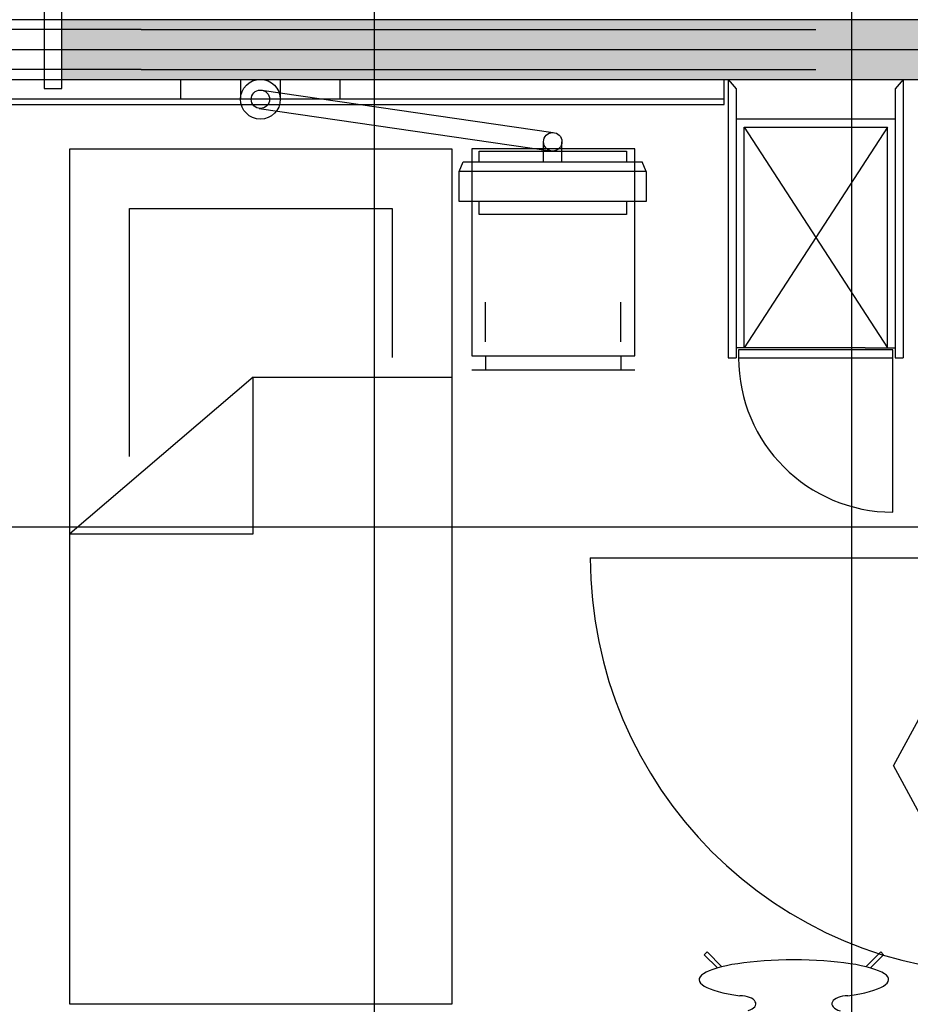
# Model space of a CAD drawing. Header units: millimetres. Extents: x 2502971067 to 2502991033, y 5626762590 to 5626807088.
# Tile 52 of 109: x 2502987359 to 2502989598, y 5626780810 to 5626783285. Entities that reach past the tile are written whole.
import ezdxf

# ---------------------------------------------------------------- set-up
doc = ezdxf.new("R2010")
doc.units = ezdxf.units.MM
for name, color, linetype in [('A_Fenster-Fassade', 2, 'Continuous'), ('A_Fenster-Innen', 2, 'Continuous'), ('A_Raster', 253, 'Continuous'), ('A_Schraffur-Wand', 9, 'Continuous'), ('A_Wand', 7, 'Continuous'), ('I_Bett', 2, 'Continuous'), ('I_Bettenwandkanal', 2, 'Continuous'), ('I_Möbel', 2, 'Continuous')]:
    doc.layers.add(name, color=color, linetype=linetype)

msp = doc.modelspace()

# ---------------------------------------------------------------- hatches: boundary and pattern name
at = {"layer": 'A_Schraffur-Wand'}
h = msp.add_hatch(color=256, dxfattribs=at)
h.dxf.hatch_style = 1
h.paths.add_polyline_path([(2502989755, 5626783284.99946), (2502987465.002, 5626783284.99946), (2502987465.002, 5626783134.99946), (2502989755, 5626783134.99946)])

# ---------------------------------------------------------------- linework, layer by layer
at = {"layer": 'A_Fenster-Fassade'}
for p, q in [((2502988793.05524, 5626781932.31153), (2502989837.689, 5626781932.31153)), ((2502989837.689, 5626781932.31153), (2502989555.18911, 5626781409.99465)), ((2502989837.689, 5626780887.67777), (2502989555.18911, 5626781409.99465))]:
    msp.add_line(p, q, dxfattribs=at)
msp.add_arc((2502989837.689, 5626781932.31153), 1044.633755, 180, 270, dxfattribs=at)
at = {"layer": 'A_Fenster-Innen'}
for p, q in [((2502987420.002, 5626783307.99946), (2502987420.002, 5626783111.99946)), ((2502987465.002, 5626783284.99946), (2502987465.002, 5626783307.99946)), ((2502987465.002, 5626783284.99946), (2502986205.002, 5626783284.99946)), ((2502986205.002, 5626783134.99946), (2502987465.002, 5626783134.99946)), ((2502987465.002, 5626783111.99946), (2502987465.002, 5626783134.99946)), ((2502987420.002, 5626783111.99946), (2502987465.002, 5626783111.99946))]:
    msp.add_line(p, q, dxfattribs=at)
at = {"layer": 'A_Raster'}
for p, q in [((2502988250, 5626806160), (2502988250, 5626762660)), ((2502989450, 5626806160), (2502989450, 5626762660)), ((2502971300, 5626783210), (2502990800, 5626783210)), ((2502971300, 5626782010), (2502990800, 5626782010))]:
    msp.add_line(p, q, dxfattribs=at)
at = {"layer": 'A_Wand'}
for p, q in [((2502989755, 5626783284.99946), (2502987465.002, 5626783284.99946)), ((2502987465.002, 5626783134.99946), (2502987465.002, 5626783284.99946)), ((2502987465.002, 5626783134.99946), (2502989755, 5626783134.99946))]:
    msp.add_line(p, q, dxfattribs=at)
at = {"layer": 'A_Wand', "color": 2}
for p, q in [((2502987663.79553, 5626783260.01161), (2502986005.04232, 5626783260.01161)), ((2502988263.79553, 5626783260.01161), (2502989359.99777, 5626783260.01161)), ((2502987663.79553, 5626783160.00002), (2502986005.04232, 5626783160.00002)), ((2502988263.79553, 5626783160.00002), (2502989359.99777, 5626783160.00002))]:
    msp.add_line(p, q, dxfattribs=at)
at = {"layer": 'I_Bett'}
for p, q in [((2502987485.002204, 5626782960.002113), (2502988445.002235, 5626782960.002113)), ((2502987485.002204, 5626780810.002052), (2502987485.002204, 5626782960.002113)), ((2502988445.002235, 5626782960.002113), (2502988445.002235, 5626780810.002052)), ((2502988905.00225, 5626782960.002113), (2502988495.002235, 5626782960.002113)), ((2502988495.002235, 5626782960.002113), (2502988495.002235, 5626782440.002113)), ((2502988905.00225, 5626782440.002113), (2502988905.00225, 5626782960.002113)), ((2502987635.00222, 5626782810.002174), (2502988295.002235, 5626782810.002174)), ((2502987635.00222, 5626782186.785011), (2502987635.00222, 5626782810.002174)), ((2502988295.002235, 5626782810.002174), (2502988295.002235, 5626782435.995277)), ((2502988530.002235, 5626782475.002113), (2502988530.002235, 5626782575.002113)), ((2502988870.00225, 5626782475.002113), (2502988870.00225, 5626782575.002113)), ((2502988495.002235, 5626782440.002113), (2502988905.00225, 5626782440.002113)), ((2502988530.002235, 5626782440.002113), (2502988530.002235, 5626782405.002113)), ((2502988870.00225, 5626782440.002113), (2502988870.00225, 5626782405.002113)), ((2502987946.022575, 5626782386.535622), (2502987485.002204, 5626781993.004799)), ((2502987946.022575, 5626781993.004799), (2502987946.022575, 5626782386.535622)), ((2502987946.022575, 5626782386.535622), (2502988445.002235, 5626782386.535622)), ((2502988495.002235, 5626782405.002113), (2502988905.00225, 5626782405.002113)), ((2502987485.002204, 5626781993.004799), (2502987946.022575, 5626781993.004799)), ((2502988445.002235, 5626780810.002052), (2502987485.002204, 5626780810.002052))]:
    msp.add_line(p, q, dxfattribs=at)
at = {"layer": 'I_Bettenwandkanal'}
msp.add_line((2502989129.993458, 5626783084.995549), (2502984725.000985, 5626783084.995549), dxfattribs=at)
at = {"layer": 'I_Möbel'}
for p, q in [((2502987663.79553, 5626783260.01161), (2502988263.79553, 5626783260.01161)), ((2502987663.79553, 5626783160.00002), (2502988263.79553, 5626783160.00002)), ((2502987763.79553, 5626783135.00002), (2502988163.79553, 5626783135.00002)), ((2502987763.79553, 5626783085.00002), (2502987763.79553, 5626783135.00002)), ((2502987913.79553, 5626783135.00002), (2502987913.79553, 5626783085.00002)), ((2502988013.79553, 5626783135.00002), (2502988013.79553, 5626783085.00002)), ((2502988163.79553, 5626783135.00002), (2502988163.79553, 5626783085.00002)), ((2502989129.99346, 5626783071.99663), (2502989129.99346, 5626783134.99663)), ((2502989140, 5626783135.0015), (2502989160, 5626783111.4195)), ((2502989140, 5626783135.0015), (2502989140, 5626782435.0185)), ((2502989579.99555, 5626783135.0015), (2502989559.99555, 5626783111.4195)), ((2502989579.99555, 5626783135.0015), (2502989580, 5626782435.01862)), ((2502987967.05383, 5626783107.71762), (2502988699.89557, 5626783001.20108)), ((2502989160, 5626783111.4195), (2502989160, 5626782435.01863)), ((2502989559.99555, 5626783111.4195), (2502989559.99555, 5626782435.01863)), ((2502988163.79553, 5626783085.00002), (2502987763.79553, 5626783085.00002)), ((2502984755, 5626783071.93461), (2502989129.99346, 5626783071.9968)), ((2502987960.40782, 5626783062.12451), (2502988693.24956, 5626782955.60797)), ((2502989559.99555, 5626783035.022), (2502989160.00209, 5626783035.022)), ((2502989160.00209, 5626783035.022), (2502989160.00209, 5626782460.04035)), ((2502989559.99346, 5626783035.022), (2502989559.99346, 5626782460.04034)), ((2502989180, 5626783015.022), (2502989539.99555, 5626783015.022)), ((2502989180, 5626782460.04035), (2502989180, 5626783015.022)), ((2502989180, 5626783015.022), (2502989539.99555, 5626782460.04034)), ((2502989539.99555, 5626783015.022), (2502989180, 5626782460.04035)), ((2502989539.99555, 5626782460.04034), (2502989539.99555, 5626783015.022)), ((2502988675.67053, 5626782928.05809), (2502988675.67053, 5626782978.05809)), ((2502988721.67166, 5626782928.05809), (2502988721.67166, 5626782978.05809)), ((2502988513.79553, 5626782928.05809), (2502988513.79553, 5626782954.93309)), ((2502988513.79553, 5626782954.93309), (2502988883.79553, 5626782954.93309)), ((2502988883.79553, 5626782954.93309), (2502988883.79553, 5626782928.05809)), ((2502988463.79553, 5626782903.05809), (2502988473.79553, 5626782928.05809)), ((2502988473.79553, 5626782928.05809), (2502988923.79553, 5626782928.05809)), ((2502988933.79553, 5626782903.05809), (2502988923.79553, 5626782928.05809)), ((2502988463.79553, 5626782828.05809), (2502988463.79553, 5626782903.05809)), ((2502988933.79553, 5626782903.05809), (2502988463.79553, 5626782903.05809)), ((2502988933.79553, 5626782903.05809), (2502988933.79553, 5626782828.05809)), ((2502988933.79553, 5626782828.05809), (2502988463.79553, 5626782828.05809)), ((2502988513.79553, 5626782794.93309), (2502988513.79553, 5626782828.05809)), ((2502988883.79553, 5626782828.05809), (2502988883.79553, 5626782794.93309)), ((2502988883.79553, 5626782794.93309), (2502988513.79553, 5626782794.93309)), ((2502989484.31426, 5626782460.04034), (2502989160.00209, 5626782460.04035)), ((2502989484.31426, 5626782460.03434), (2502989559.99555, 5626782460.03709)), ((2502989140.0046, 5626782435.0185), (2502989160.00445, 5626782435.01849)), ((2502989166, 5626782455.02188), (2502989166, 5626782435.02188)), ((2502989553.99555, 5626782455.01863), (2502989166, 5626782455.02188)), ((2502989166, 5626782435.02188), (2502989553.99555, 5626782435.01863)), ((2502989553.99555, 5626782435.01863), (2502989553.99555, 5626782455.01863)), ((2502989553.99555, 5626782047.01654), (2502989553.99555, 5626782435.01863)), ((2502989560.00015, 5626782435.01863), (2502989580, 5626782435.01862)), ((2502989086.595268, 5626780941.591591), (2502989079.575462, 5626780934.571754)), ((2502989079.575462, 5626780934.571754), (2502989112.732414, 5626780901.414833)), ((2502989123.845939, 5626780904.340919), (2502989086.595268, 5626780941.591591)), ((2502989486.15464, 5626780904.340919), (2502989523.405281, 5626780941.591591)), ((2502989530.425086, 5626780934.571754), (2502989497.268165, 5626780901.414833)), ((2502989523.405281, 5626780941.591591), (2502989530.425086, 5626780934.571754))]:
    msp.add_line(p, q, dxfattribs=at)
for centre, radius in [((2502987963.79553, 5626783085.00002), 50), ((2502987963.79553, 5626783085.00002), 23.125), ((2502988698.79553, 5626782978.05809), 23.125)]:
    msp.add_circle(centre, radius, dxfattribs=at)
msp.add_arc((2502989554.00209, 5626782435.02188), 388.002088, 180, 270, dxfattribs=at)
for centre, major_axis, ratio, start_param, end_param in [((2502989305.000282, 5626780872.099037), (238.26001, 0), 0.2083333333, 5.3180932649, 10.3898700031), ((2502989169.349021, 5626780811.29203), (40.000002, 0), 0.5, 5.2518759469, 7.853981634), ((2502989440.651527, 5626780811.29203), (40.000002, 0), 0.5, 1.5707963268, 4.2102362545)]:
    msp.add_ellipse(centre, major_axis=major_axis, ratio=ratio, start_param=start_param, end_param=end_param, dxfattribs=at)

doc.saveas('drawing.dxf')
